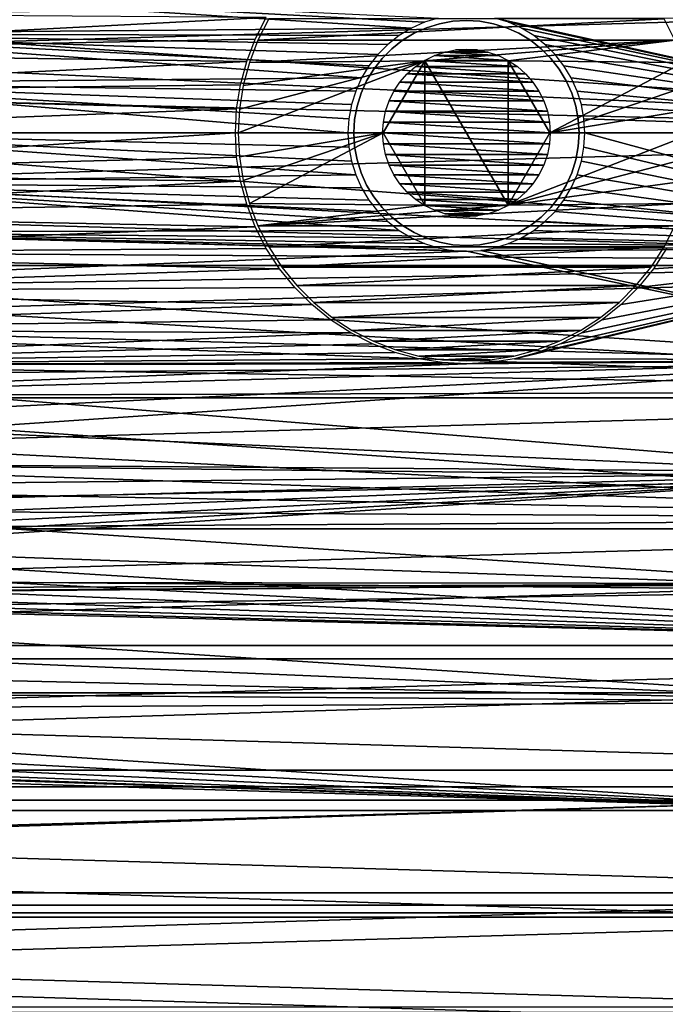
# Model space of a CAD drawing. Header units: millimetres. Extents: x -40 to 40, y -40 to 40.
# Tile 27 of 36: x 15.3 to 26.4, y -15.1 to 2. Entities that reach past the tile are written whole.
import ezdxf

# ---------------------------------------------------------------- set-up
doc = ezdxf.new("R2010")
doc.units = ezdxf.units.MM
doc.header["$LTSCALE"] = 81.481481
for name, color, linetype in [('2', 7, 'CONTINUOUS'), ('23', 7, 'CONTINUOUS'), ('25', 7, 'CONTINUOUS'), ('32', 7, 'CONTINUOUS'), ('33', 7, 'CONTINUOUS'), ('34', 7, 'CONTINUOUS'), ('35', 7, 'CONTINUOUS'), ('36', 7, 'CONTINUOUS'), ('9', 7, 'CONTINUOUS')]:
    doc.layers.add(name, color=color, linetype=linetype)

msp = doc.modelspace()

# ---------------------------------------------------------------- linework, layer by layer
at = {"layer": '2', "color": 239, "linetype": 'Continuous', "true_color": 0x3f2236}
for points in [[(-39.5, 0), (39.5, 0), (39.433, 2.297), (-39.5, 0)], [(-39.433, 2.297), (-39.5, 0), (39.433, 2.297), (-39.433, 2.297)], [(-39.433, -2.297), (39.5, 0), (-39.5, 0), (-39.433, -2.297)], [(39.433, -2.297), (39.5, 0), (-39.433, -2.297), (39.433, -2.297)], [(-39.233, -4.586), (39.433, -2.297), (-39.433, -2.297), (-39.233, -4.586)], [(39.233, -4.586), (39.433, -2.297), (-39.233, -4.586), (39.233, -4.586)], [(-38.9, -6.859), (39.233, -4.586), (-39.233, -4.586), (-38.9, -6.859)], [(38.9, -6.859), (39.233, -4.586), (-38.9, -6.859), (38.9, -6.859)], [(-38.435, -9.109), (38.9, -6.859), (-38.9, -6.859), (-38.435, -9.109)], [(38.435, -9.109), (38.9, -6.859), (-38.435, -9.109), (38.435, -9.109)], [(-37.841, -11.329), (38.435, -9.109), (-38.435, -9.109), (-37.841, -11.329)], [(37.841, -11.329), (38.435, -9.109), (-37.841, -11.329), (37.841, -11.329)], [(-37.118, -13.51), (37.841, -11.329), (-37.841, -11.329), (-37.118, -13.51)], [(37.118, -13.51), (37.841, -11.329), (-37.118, -13.51), (37.118, -13.51)], [(-36.27, -15.645), (37.118, -13.51), (-37.118, -13.51), (-36.27, -15.645)], [(36.27, -15.645), (37.118, -13.51), (-36.27, -15.645), (36.27, -15.645)]]:
    msp.add_3dface(points, dxfattribs=at)
at = {"layer": '23', "color": 7, "linetype": 'Continuous'}
for points in [[(7.928, 1.398, -480), (19.536, 2, -480), (7.776, 2.083, -480), (7.928, 1.398, -480)], [(19.346, 1.627, -480), (19.536, 2, -480), (7.928, 1.398, -480), (19.346, 1.627, -480)], [(19.196, 1.236, -480), (19.346, 1.627, -480), (7.928, 1.398, -480), (19.196, 1.236, -480)], [(8.019, 0.702, -480), (19.196, 1.236, -480), (7.928, 1.398, -480), (8.019, 0.702, -480)], [(19.087, 0.832, -480), (19.196, 1.236, -480), (8.019, 0.702, -480), (19.087, 0.832, -480)], [(19.022, 0.418, -480), (19.087, 0.832, -480), (8.019, 0.702, -480), (19.022, 0.418, -480)], [(8.05, 0, -480), (19.022, 0.418, -480), (8.019, 0.702, -480), (8.05, 0, -480)], [(19, 0, -480), (19.022, 0.418, -480), (8.05, 0, -480), (19, 0, -480)], [(19.022, -0.418, -480), (19, 0, -480), (8.019, -0.702, -480), (19.022, -0.418, -480)], [(8.019, -0.702, -480), (19, 0, -480), (8.05, 0, -480), (8.019, -0.702, -480)], [(19.087, -0.832, -480), (19.022, -0.418, -480), (8.019, -0.702, -480), (19.087, -0.832, -480)], [(7.928, -1.398, -480), (19.087, -0.832, -480), (8.019, -0.702, -480), (7.928, -1.398, -480)], [(19.196, -1.236, -480), (19.087, -0.832, -480), (7.928, -1.398, -480), (19.196, -1.236, -480)], [(19.346, -1.627, -480), (19.196, -1.236, -480), (7.928, -1.398, -480), (19.346, -1.627, -480)], [(7.776, -2.083, -480), (19.346, -1.627, -480), (7.928, -1.398, -480), (7.776, -2.083, -480)], [(19.536, -2, -480), (19.346, -1.627, -480), (7.776, -2.083, -480), (19.536, -2, -480)], [(19.764, -2.351, -480), (19.536, -2, -480), (7.776, -2.083, -480), (19.764, -2.351, -480)], [(24.236, -3.804, -480), (23.832, -3.913, -480), (31.939, -1.97, -480), (24.236, -3.804, -480)], [(31.939, -1.97, -480), (23.832, -3.913, -480), (31.757, -3.932, -480), (31.939, -1.97, -480)], [(24.627, -3.654, -480), (24.236, -3.804, -480), (31.939, -1.97, -480), (24.627, -3.654, -480)], [(25, -3.464, -480), (24.627, -3.654, -480), (31.939, -1.97, -480), (25, -3.464, -480)], [(25.351, -3.236, -480), (25, -3.464, -480), (31.939, -1.97, -480), (25.351, -3.236, -480)], [(25.677, -2.973, -480), (25.351, -3.236, -480), (31.939, -1.97, -480), (25.677, -2.973, -480)], [(25.973, -2.677, -480), (25.677, -2.973, -480), (31.939, -1.97, -480), (25.973, -2.677, -480)], [(26.236, -2.351, -480), (25.973, -2.677, -480), (31.939, -1.97, -480), (26.236, -2.351, -480)], [(26.464, -2, -480), (26.236, -2.351, -480), (31.939, -1.97, -480), (26.464, -2, -480)], [(7.565, -2.753, -480), (19.764, -2.351, -480), (7.776, -2.083, -480), (7.565, -2.753, -480)], [(20.027, -2.677, -480), (19.764, -2.351, -480), (7.565, -2.753, -480), (20.027, -2.677, -480)], [(20.323, -2.973, -480), (20.027, -2.677, -480), (7.565, -2.753, -480), (20.323, -2.973, -480)], [(7.296, -3.402, -480), (20.323, -2.973, -480), (7.565, -2.753, -480), (7.296, -3.402, -480)], [(20.649, -3.236, -480), (20.323, -2.973, -480), (7.296, -3.402, -480), (20.649, -3.236, -480)], [(21, -3.464, -480), (20.649, -3.236, -480), (7.296, -3.402, -480), (21, -3.464, -480)], [(6.972, -4.025, -480), (21, -3.464, -480), (7.296, -3.402, -480), (6.972, -4.025, -480)], [(21.373, -3.654, -480), (21, -3.464, -480), (6.972, -4.025, -480), (21.373, -3.654, -480)], [(21.764, -3.804, -480), (21.373, -3.654, -480), (6.972, -4.025, -480), (21.764, -3.804, -480)], [(22.168, -3.913, -480), (21.764, -3.804, -480), (6.972, -4.025, -480), (22.168, -3.913, -480)], [(22.582, -3.978, -480), (22.168, -3.913, -480), (6.972, -4.025, -480), (22.582, -3.978, -480)], [(23.832, -3.913, -480), (23.418, -3.978, -480), (31.757, -3.932, -480), (23.832, -3.913, -480)], [(5.692, -5.692, -480), (31.757, -3.932, -480), (6.167, -5.174, -480), (5.692, -5.692, -480)], [(31.455, -5.88, -480), (31.757, -3.932, -480), (5.692, -5.692, -480), (31.455, -5.88, -480)], [(6.167, -5.174, -480), (31.757, -3.932, -480), (6.594, -4.617, -480), (6.167, -5.174, -480)], [(31.757, -3.932, -480), (23, -4, -480), (6.594, -4.617, -480), (31.757, -3.932, -480)], [(6.594, -4.617, -480), (23, -4, -480), (6.972, -4.025, -480), (6.594, -4.617, -480)], [(23, -4, -480), (22.582, -3.978, -480), (6.972, -4.025, -480), (23, -4, -480)], [(23.418, -3.978, -480), (23, -4, -480), (31.757, -3.932, -480), (23.418, -3.978, -480)], [(5.174, -6.167, -480), (31.455, -5.88, -480), (5.692, -5.692, -480), (5.174, -6.167, -480)], [(2.083, -7.776, -480), (31.455, -5.88, -480), (2.753, -7.565, -480), (2.083, -7.776, -480)], [(31.033, -7.805, -480), (31.455, -5.88, -480), (2.083, -7.776, -480), (31.033, -7.805, -480)], [(2.753, -7.565, -480), (31.455, -5.88, -480), (3.402, -7.296, -480), (2.753, -7.565, -480)], [(3.402, -7.296, -480), (31.455, -5.88, -480), (4.025, -6.972, -480), (3.402, -7.296, -480)], [(4.025, -6.972, -480), (31.455, -5.88, -480), (4.617, -6.594, -480), (4.025, -6.972, -480)], [(4.617, -6.594, -480), (31.455, -5.88, -480), (5.174, -6.167, -480), (4.617, -6.594, -480)], [(-30.494, -9.701, -480), (31.033, -7.805, -480), (0, -8.05, -480), (-30.494, -9.701, -480)], [(30.494, -9.701, -480), (31.033, -7.805, -480), (-30.494, -9.701, -480), (30.494, -9.701, -480)], [(0, -8.05, -480), (31.033, -7.805, -480), (0.702, -8.019, -480), (0, -8.05, -480)], [(0.702, -8.019, -480), (31.033, -7.805, -480), (1.398, -7.928, -480), (0.702, -8.019, -480)], [(1.398, -7.928, -480), (31.033, -7.805, -480), (2.083, -7.776, -480), (1.398, -7.928, -480)], [(-29.839, -11.56, -480), (30.494, -9.701, -480), (-30.494, -9.701, -480), (-29.839, -11.56, -480)], [(29.839, -11.56, -480), (30.494, -9.701, -480), (-29.839, -11.56, -480), (29.839, -11.56, -480)], [(-29.071, -13.375, -480), (29.839, -11.56, -480), (-29.839, -11.56, -480), (-29.071, -13.375, -480)], [(29.071, -13.375, -480), (29.839, -11.56, -480), (-29.071, -13.375, -480), (29.071, -13.375, -480)], [(-28.192, -15.139, -480), (29.071, -13.375, -480), (-29.071, -13.375, -480), (-28.192, -15.139, -480)], [(28.192, -15.139, -480), (29.071, -13.375, -480), (-28.192, -15.139, -480), (28.192, -15.139, -480)]]:
    msp.add_3dface(points, dxfattribs=at)
at = {"layer": '25', "color": 7, "linetype": 'Continuous'}
for points in [[(22.509, 1.99, -483), (22.273, 1.917, -483), (10.389, 2.56, -483), (22.509, 1.99, -483)], [(10.389, 2.56, -483), (22.047, 1.815, -483), (10.561, 1.716, -483), (10.389, 2.56, -483)], [(22.273, 1.917, -483), (22.047, 1.815, -483), (10.389, 2.56, -483), (22.273, 1.917, -483)], [(32.438, 2.001, -483), (32.5, 0, -483), (23.491, 1.99, -483), (32.438, 2.001, -483)], [(23.491, 1.99, -483), (32.5, 0, -483), (23.727, 1.917, -483), (23.491, 1.99, -483)], [(23.727, 1.917, -483), (32.5, 0, -483), (23.953, 1.815, -483), (23.727, 1.917, -483)], [(22.047, 1.815, -483), (21.835, 1.687, -483), (10.561, 1.716, -483), (22.047, 1.815, -483)], [(21.835, 1.687, -483), (21.641, 1.534, -483), (10.561, 1.716, -483), (21.835, 1.687, -483)], [(21.641, 1.534, -483), (21.466, 1.359, -483), (10.561, 1.716, -483), (21.641, 1.534, -483)], [(21.466, 1.359, -483), (21.313, 1.165, -483), (10.561, 1.716, -483), (21.466, 1.359, -483)], [(10.561, 1.716, -483), (21.185, 0.953, -483), (10.665, 0.861, -483), (10.561, 1.716, -483)], [(21.313, 1.165, -483), (21.185, 0.953, -483), (10.561, 1.716, -483), (21.313, 1.165, -483)], [(23.953, 1.815, -483), (32.5, 0, -483), (24.165, 1.687, -483), (23.953, 1.815, -483)], [(24.165, 1.687, -483), (32.5, 0, -483), (24.359, 1.534, -483), (24.165, 1.687, -483)], [(24.359, 1.534, -483), (32.5, 0, -483), (24.534, 1.359, -483), (24.359, 1.534, -483)], [(24.534, 1.359, -483), (32.5, 0, -483), (24.687, 1.165, -483), (24.534, 1.359, -483)], [(24.687, 1.165, -483), (32.5, 0, -483), (24.815, 0.953, -483), (24.687, 1.165, -483)], [(21.185, 0.953, -483), (21.083, 0.727, -483), (10.665, 0.861, -483), (21.185, 0.953, -483)], [(21.083, 0.727, -483), (21.01, 0.491, -483), (10.665, 0.861, -483), (21.083, 0.727, -483)], [(21.01, 0.491, -483), (20.965, 0.247, -483), (10.665, 0.861, -483), (21.01, 0.491, -483)], [(10.665, 0.861, -483), (20.95, 0, -483), (10.7, 0, -483), (10.665, 0.861, -483)], [(20.965, 0.247, -483), (20.95, 0, -483), (10.665, 0.861, -483), (20.965, 0.247, -483)], [(24.815, 0.953, -483), (32.5, 0, -483), (24.917, 0.727, -483), (24.815, 0.953, -483)], [(24.917, 0.727, -483), (32.5, 0, -483), (24.99, 0.491, -483), (24.917, 0.727, -483)], [(24.99, 0.491, -483), (32.5, 0, -483), (25.035, 0.247, -483), (24.99, 0.491, -483)], [(25.035, 0.247, -483), (32.5, 0, -483), (25.05, 0, -483), (25.035, 0.247, -483)], [(10.7, 0, -483), (21.083, -0.727, -483), (10.665, -0.861, -483), (10.7, 0, -483)], [(20.965, -0.247, -483), (21.01, -0.491, -483), (10.7, 0, -483), (20.965, -0.247, -483)], [(21.01, -0.491, -483), (21.083, -0.727, -483), (10.7, 0, -483), (21.01, -0.491, -483)], [(20.95, 0, -483), (20.965, -0.247, -483), (10.7, 0, -483), (20.95, 0, -483)], [(25.05, 0, -483), (32.438, -2.001, -483), (25.035, -0.247, -483), (25.05, 0, -483)], [(32.5, 0, -483), (32.438, -2.001, -483), (25.05, 0, -483), (32.5, 0, -483)], [(25.035, -0.247, -483), (32.438, -2.001, -483), (24.99, -0.491, -483), (25.035, -0.247, -483)], [(24.99, -0.491, -483), (32.438, -2.001, -483), (24.917, -0.727, -483), (24.99, -0.491, -483)], [(21.083, -0.727, -483), (21.185, -0.953, -483), (10.665, -0.861, -483), (21.083, -0.727, -483)], [(24.917, -0.727, -483), (32.438, -2.001, -483), (24.815, -0.953, -483), (24.917, -0.727, -483)], [(10.665, -0.861, -483), (21.835, -1.687, -483), (10.561, -1.716, -483), (10.665, -0.861, -483)], [(21.641, -1.534, -483), (21.835, -1.687, -483), (10.665, -0.861, -483), (21.641, -1.534, -483)], [(21.466, -1.359, -483), (21.641, -1.534, -483), (10.665, -0.861, -483), (21.466, -1.359, -483)], [(21.313, -1.165, -483), (21.466, -1.359, -483), (10.665, -0.861, -483), (21.313, -1.165, -483)], [(21.185, -0.953, -483), (21.313, -1.165, -483), (10.665, -0.861, -483), (21.185, -0.953, -483)], [(24.815, -0.953, -483), (32.438, -2.001, -483), (24.687, -1.165, -483), (24.815, -0.953, -483)], [(24.687, -1.165, -483), (32.438, -2.001, -483), (24.534, -1.359, -483), (24.687, -1.165, -483)], [(24.534, -1.359, -483), (32.438, -2.001, -483), (24.359, -1.534, -483), (24.534, -1.359, -483)], [(24.359, -1.534, -483), (32.438, -2.001, -483), (24.165, -1.687, -483), (24.359, -1.534, -483)], [(21.835, -1.687, -483), (22.047, -1.815, -483), (10.561, -1.716, -483), (21.835, -1.687, -483)], [(24.165, -1.687, -483), (32.438, -2.001, -483), (23.953, -1.815, -483), (24.165, -1.687, -483)], [(10.561, -1.716, -483), (23, -2.05, -483), (10.389, -2.56, -483), (10.561, -1.716, -483)], [(22.753, -2.035, -483), (23, -2.05, -483), (10.561, -1.716, -483), (22.753, -2.035, -483)], [(22.047, -1.815, -483), (22.273, -1.917, -483), (10.561, -1.716, -483), (22.047, -1.815, -483)], [(22.273, -1.917, -483), (22.509, -1.99, -483), (10.561, -1.716, -483), (22.273, -1.917, -483)], [(22.509, -1.99, -483), (22.753, -2.035, -483), (10.561, -1.716, -483), (22.509, -1.99, -483)], [(23.953, -1.815, -483), (32.438, -2.001, -483), (23.727, -1.917, -483), (23.953, -1.815, -483)], [(23.247, -2.035, -483), (32.254, -3.994, -483), (23, -2.05, -483), (23.247, -2.035, -483)], [(23.491, -1.99, -483), (32.438, -2.001, -483), (23.247, -2.035, -483), (23.491, -1.99, -483)], [(32.438, -2.001, -483), (32.254, -3.994, -483), (23.247, -2.035, -483), (32.438, -2.001, -483)], [(23.727, -1.917, -483), (32.438, -2.001, -483), (23.491, -1.99, -483), (23.727, -1.917, -483)], [(23, -2.05, -483), (32.254, -3.994, -483), (10.389, -2.56, -483), (23, -2.05, -483)], [(10.389, -2.56, -483), (32.254, -3.994, -483), (10.149, -3.388, -483), (10.389, -2.56, -483)], [(10.149, -3.388, -483), (32.254, -3.994, -483), (9.844, -4.194, -483), (10.149, -3.388, -483)], [(32.254, -3.994, -483), (31.947, -5.972, -483), (9.844, -4.194, -483), (32.254, -3.994, -483)], [(9.844, -4.194, -483), (31.947, -5.972, -483), (9.475, -4.972, -483), (9.844, -4.194, -483)], [(9.475, -4.972, -483), (31.947, -5.972, -483), (9.044, -5.719, -483), (9.475, -4.972, -483)], [(9.044, -5.719, -483), (31.947, -5.972, -483), (8.554, -6.428, -483), (9.044, -5.719, -483)], [(31.947, -5.972, -483), (31.518, -7.927, -483), (8.554, -6.428, -483), (31.947, -5.972, -483)], [(8.554, -6.428, -483), (31.518, -7.927, -483), (8.009, -7.095, -483), (8.554, -6.428, -483)], [(8.009, -7.095, -483), (31.518, -7.927, -483), (7.412, -7.717, -483), (8.009, -7.095, -483)], [(7.412, -7.717, -483), (31.518, -7.927, -483), (6.767, -8.288, -483), (7.412, -7.717, -483)], [(31.518, -7.927, -483), (30.971, -9.852, -483), (6.767, -8.288, -483), (31.518, -7.927, -483)], [(6.767, -8.288, -483), (30.971, -9.852, -483), (6.078, -8.806, -483), (6.767, -8.288, -483)], [(6.078, -8.806, -483), (30.971, -9.852, -483), (5.35, -9.266, -483), (6.078, -8.806, -483)], [(5.35, -9.266, -483), (30.971, -9.852, -483), (4.587, -9.667, -483), (5.35, -9.266, -483)], [(4.587, -9.667, -483), (30.971, -9.852, -483), (3.794, -10.005, -483), (4.587, -9.667, -483)], [(30.305, -11.74, -483), (-30.971, -9.852, -483), (-0.431, -10.691, -483), (30.305, -11.74, -483)], [(-30.305, -11.74, -483), (-30.971, -9.852, -483), (30.305, -11.74, -483), (-30.305, -11.74, -483)], [(30.971, -9.852, -483), (30.305, -11.74, -483), (3.794, -10.005, -483), (30.971, -9.852, -483)], [(3.794, -10.005, -483), (30.305, -11.74, -483), (2.977, -10.278, -483), (3.794, -10.005, -483)], [(2.977, -10.278, -483), (30.305, -11.74, -483), (2.14, -10.484, -483), (2.977, -10.278, -483)], [(2.14, -10.484, -483), (30.305, -11.74, -483), (1.29, -10.622, -483), (2.14, -10.484, -483)], [(0.431, -10.691, -483), (30.305, -11.74, -483), (-0.431, -10.691, -483), (0.431, -10.691, -483)], [(1.29, -10.622, -483), (30.305, -11.74, -483), (0.431, -10.691, -483), (1.29, -10.622, -483)], [(29.525, -13.584, -483), (-30.305, -11.74, -483), (30.305, -11.74, -483), (29.525, -13.584, -483)], [(-29.525, -13.584, -483), (-30.305, -11.74, -483), (29.525, -13.584, -483), (-29.525, -13.584, -483)], [(28.633, -15.376, -483), (-29.525, -13.584, -483), (29.525, -13.584, -483), (28.633, -15.376, -483)], [(-28.633, -15.376, -483), (-29.525, -13.584, -483), (28.633, -15.376, -483), (-28.633, -15.376, -483)]]:
    msp.add_3dface(points, dxfattribs=at)
at = {"layer": '32', "color": 253, "linetype": 'Continuous', "true_color": 0xaab4c3}
for points in [[(22.625, 1.401, -490), (23.555, 1.34, -490), (22.445, 1.34, -490), (22.625, 1.401, -490)], [(22.811, 1.438, -490), (23.375, 1.401, -490), (22.625, 1.401, -490), (22.811, 1.438, -490)], [(23.375, 1.401, -490), (23.555, 1.34, -490), (22.625, 1.401, -490), (23.375, 1.401, -490)], [(23, 1.45, -490), (23.189, 1.438, -490), (22.811, 1.438, -490), (23, 1.45, -490)], [(23.189, 1.438, -490), (23.375, 1.401, -490), (22.811, 1.438, -490), (23.189, 1.438, -490)], [(22.275, 1.256, -490), (23.883, 1.15, -490), (22.117, 1.15, -490), (22.275, 1.256, -490)], [(22.445, 1.34, -490), (23.725, 1.256, -490), (22.275, 1.256, -490), (22.445, 1.34, -490)], [(23.725, 1.256, -490), (23.883, 1.15, -490), (22.275, 1.256, -490), (23.725, 1.256, -490)], [(23.555, 1.34, -490), (23.725, 1.256, -490), (22.445, 1.34, -490), (23.555, 1.34, -490)], [(21.975, 1.025, -490), (24.15, 0.883, -490), (21.85, 0.883, -490), (21.975, 1.025, -490)], [(22.117, 1.15, -490), (24.025, 1.025, -490), (21.975, 1.025, -490), (22.117, 1.15, -490)], [(24.025, 1.025, -490), (24.15, 0.883, -490), (21.975, 1.025, -490), (24.025, 1.025, -490)], [(23.883, 1.15, -490), (24.025, 1.025, -490), (22.117, 1.15, -490), (23.883, 1.15, -490)], [(21.85, 0.883, -490), (24.256, 0.725, -490), (21.744, 0.725, -490), (21.85, 0.883, -490)], [(24.15, 0.883, -490), (24.256, 0.725, -490), (21.85, 0.883, -490), (24.15, 0.883, -490)], [(21.744, 0.725, -490), (24.34, 0.555, -490), (21.66, 0.555, -490), (21.744, 0.725, -490)], [(24.256, 0.725, -490), (24.34, 0.555, -490), (21.744, 0.725, -490), (24.256, 0.725, -490)], [(21.66, 0.555, -490), (24.401, 0.375, -490), (21.599, 0.375, -490), (21.66, 0.555, -490)], [(24.34, 0.555, -490), (24.401, 0.375, -490), (21.66, 0.555, -490), (24.34, 0.555, -490)], [(21.599, 0.375, -490), (24.438, 0.189, -490), (21.562, 0.189, -490), (21.599, 0.375, -490)], [(24.401, 0.375, -490), (24.438, 0.189, -490), (21.599, 0.375, -490), (24.401, 0.375, -490)], [(24.45, 0, -490), (21.55, 0, -490), (21.562, 0.189, -490), (24.45, 0, -490)], [(24.438, 0.189, -490), (24.45, 0, -490), (21.562, 0.189, -490), (24.438, 0.189, -490)], [(24.438, -0.189, -490), (21.55, 0, -490), (24.45, 0, -490), (24.438, -0.189, -490)], [(21.562, -0.189, -490), (21.55, 0, -490), (24.438, -0.189, -490), (21.562, -0.189, -490)], [(24.401, -0.375, -490), (21.562, -0.189, -490), (24.438, -0.189, -490), (24.401, -0.375, -490)], [(21.599, -0.375, -490), (21.562, -0.189, -490), (24.401, -0.375, -490), (21.599, -0.375, -490)], [(24.34, -0.555, -490), (21.599, -0.375, -490), (24.401, -0.375, -490), (24.34, -0.555, -490)], [(21.66, -0.555, -490), (21.599, -0.375, -490), (24.34, -0.555, -490), (21.66, -0.555, -490)], [(24.256, -0.725, -490), (21.66, -0.555, -490), (24.34, -0.555, -490), (24.256, -0.725, -490)], [(21.744, -0.725, -490), (21.66, -0.555, -490), (24.256, -0.725, -490), (21.744, -0.725, -490)], [(24.15, -0.883, -490), (21.744, -0.725, -490), (24.256, -0.725, -490), (24.15, -0.883, -490)], [(21.85, -0.883, -490), (21.744, -0.725, -490), (24.15, -0.883, -490), (21.85, -0.883, -490)], [(21.975, -1.025, -490), (21.85, -0.883, -490), (24.025, -1.025, -490), (21.975, -1.025, -490)], [(24.025, -1.025, -490), (21.85, -0.883, -490), (24.15, -0.883, -490), (24.025, -1.025, -490)], [(23.883, -1.15, -490), (21.975, -1.025, -490), (24.025, -1.025, -490), (23.883, -1.15, -490)], [(22.117, -1.15, -490), (21.975, -1.025, -490), (23.883, -1.15, -490), (22.117, -1.15, -490)], [(23.725, -1.256, -490), (22.117, -1.15, -490), (23.883, -1.15, -490), (23.725, -1.256, -490)], [(22.275, -1.256, -490), (22.117, -1.15, -490), (23.725, -1.256, -490), (22.275, -1.256, -490)], [(23.555, -1.34, -490), (22.275, -1.256, -490), (23.725, -1.256, -490), (23.555, -1.34, -490)], [(22.445, -1.34, -490), (22.275, -1.256, -490), (23.555, -1.34, -490), (22.445, -1.34, -490)], [(23.375, -1.401, -490), (22.445, -1.34, -490), (23.555, -1.34, -490), (23.375, -1.401, -490)], [(22.625, -1.401, -490), (22.445, -1.34, -490), (23.375, -1.401, -490), (22.625, -1.401, -490)], [(23.189, -1.438, -490), (22.625, -1.401, -490), (23.375, -1.401, -490), (23.189, -1.438, -490)], [(22.811, -1.438, -490), (22.625, -1.401, -490), (23.189, -1.438, -490), (22.811, -1.438, -490)], [(23, -1.45, -490), (22.811, -1.438, -490), (23.189, -1.438, -490), (23, -1.45, -490)]]:
    msp.add_3dface(points, dxfattribs=at)
at = {"layer": '33', "color": 253, "linetype": 'Continuous', "true_color": 0xaab4c3}
for points in [[(21.064, -0.235, -482.85), (21.05, 0, -482.85), (21.064, -0.235, -489.5), (21.064, -0.235, -482.85)], [(21.05, 0, -482.85), (21.05, 0, -489.5), (21.064, -0.235, -489.5), (21.05, 0, -482.85)], [(24.95, 0, -489.5), (24.936, -0.235, -482.85), (24.936, -0.235, -489.5), (24.95, 0, -489.5)], [(24.95, 0, -482.85), (24.936, -0.235, -482.85), (24.95, 0, -489.5), (24.95, 0, -482.85)], [(21.107, -0.467, -489.5), (21.107, -0.467, -482.85), (21.064, -0.235, -489.5), (21.107, -0.467, -489.5)], [(21.107, -0.467, -482.85), (21.064, -0.235, -482.85), (21.064, -0.235, -489.5), (21.107, -0.467, -482.85)], [(24.936, -0.235, -489.5), (24.893, -0.467, -482.85), (24.893, -0.467, -489.5), (24.936, -0.235, -489.5)], [(24.936, -0.235, -482.85), (24.893, -0.467, -482.85), (24.936, -0.235, -489.5), (24.936, -0.235, -482.85)], [(21.177, -0.691, -489.5), (21.177, -0.691, -482.85), (21.107, -0.467, -489.5), (21.177, -0.691, -489.5)], [(21.177, -0.691, -482.85), (21.107, -0.467, -482.85), (21.107, -0.467, -489.5), (21.177, -0.691, -482.85)], [(24.893, -0.467, -489.5), (24.823, -0.691, -482.85), (24.823, -0.691, -489.5), (24.893, -0.467, -489.5)], [(24.893, -0.467, -482.85), (24.823, -0.691, -482.85), (24.893, -0.467, -489.5), (24.893, -0.467, -482.85)], [(21.273, -0.906, -489.5), (21.273, -0.906, -482.85), (21.177, -0.691, -489.5), (21.273, -0.906, -489.5)], [(21.273, -0.906, -482.85), (21.177, -0.691, -482.85), (21.177, -0.691, -489.5), (21.273, -0.906, -482.85)], [(24.823, -0.691, -489.5), (24.727, -0.906, -482.85), (24.727, -0.906, -489.5), (24.823, -0.691, -489.5)], [(24.823, -0.691, -482.85), (24.727, -0.906, -482.85), (24.823, -0.691, -489.5), (24.823, -0.691, -482.85)], [(21.395, -1.108, -489.5), (21.395, -1.108, -482.85), (21.273, -0.906, -489.5), (21.395, -1.108, -489.5)], [(21.395, -1.108, -482.85), (21.273, -0.906, -482.85), (21.273, -0.906, -489.5), (21.395, -1.108, -482.85)], [(24.727, -0.906, -489.5), (24.605, -1.108, -482.85), (24.605, -1.108, -489.5), (24.727, -0.906, -489.5)], [(24.727, -0.906, -482.85), (24.605, -1.108, -482.85), (24.727, -0.906, -489.5), (24.727, -0.906, -482.85)], [(21.54, -1.293, -482.85), (21.395, -1.108, -482.85), (21.395, -1.108, -489.5), (21.54, -1.293, -482.85)], [(21.54, -1.293, -489.5), (21.54, -1.293, -482.85), (21.395, -1.108, -489.5), (21.54, -1.293, -489.5)], [(24.605, -1.108, -489.5), (24.46, -1.293, -482.85), (24.46, -1.293, -489.5), (24.605, -1.108, -489.5)], [(24.605, -1.108, -482.85), (24.46, -1.293, -482.85), (24.605, -1.108, -489.5), (24.605, -1.108, -482.85)], [(21.707, -1.46, -482.85), (21.54, -1.293, -482.85), (21.54, -1.293, -489.5), (21.707, -1.46, -482.85)], [(21.707, -1.46, -489.5), (21.707, -1.46, -482.85), (21.54, -1.293, -489.5), (21.707, -1.46, -489.5)], [(24.46, -1.293, -482.85), (24.293, -1.46, -482.85), (24.46, -1.293, -489.5), (24.46, -1.293, -482.85)], [(24.46, -1.293, -489.5), (24.293, -1.46, -482.85), (24.293, -1.46, -489.5), (24.46, -1.293, -489.5)], [(21.892, -1.605, -482.85), (21.707, -1.46, -482.85), (21.707, -1.46, -489.5), (21.892, -1.605, -482.85)], [(21.892, -1.605, -489.5), (21.892, -1.605, -482.85), (21.707, -1.46, -489.5), (21.892, -1.605, -489.5)], [(24.293, -1.46, -482.85), (24.108, -1.605, -482.85), (24.293, -1.46, -489.5), (24.293, -1.46, -482.85)], [(24.293, -1.46, -489.5), (24.108, -1.605, -482.85), (24.108, -1.605, -489.5), (24.293, -1.46, -489.5)], [(22.094, -1.727, -482.85), (21.892, -1.605, -482.85), (22.094, -1.727, -489.5), (22.094, -1.727, -482.85)], [(22.094, -1.727, -489.5), (21.892, -1.605, -482.85), (21.892, -1.605, -489.5), (22.094, -1.727, -489.5)], [(24.108, -1.605, -482.85), (23.906, -1.727, -482.85), (24.108, -1.605, -489.5), (24.108, -1.605, -482.85)], [(24.108, -1.605, -489.5), (23.906, -1.727, -482.85), (23.906, -1.727, -489.5), (24.108, -1.605, -489.5)], [(22.309, -1.823, -489.5), (22.094, -1.727, -482.85), (22.094, -1.727, -489.5), (22.309, -1.823, -489.5)], [(22.309, -1.823, -482.85), (22.094, -1.727, -482.85), (22.309, -1.823, -489.5), (22.309, -1.823, -482.85)], [(22.533, -1.893, -489.5), (22.309, -1.823, -482.85), (22.309, -1.823, -489.5), (22.533, -1.893, -489.5)], [(22.533, -1.893, -482.85), (22.309, -1.823, -482.85), (22.533, -1.893, -489.5), (22.533, -1.893, -482.85)], [(23.691, -1.823, -489.5), (23.467, -1.893, -482.85), (23.467, -1.893, -489.5), (23.691, -1.823, -489.5)], [(23.691, -1.823, -482.85), (23.467, -1.893, -482.85), (23.691, -1.823, -489.5), (23.691, -1.823, -482.85)], [(23.906, -1.727, -482.85), (23.691, -1.823, -482.85), (23.906, -1.727, -489.5), (23.906, -1.727, -482.85)], [(23.906, -1.727, -489.5), (23.691, -1.823, -482.85), (23.691, -1.823, -489.5), (23.906, -1.727, -489.5)], [(22.765, -1.936, -489.5), (22.533, -1.893, -482.85), (22.533, -1.893, -489.5), (22.765, -1.936, -489.5)], [(22.765, -1.936, -482.85), (22.533, -1.893, -482.85), (22.765, -1.936, -489.5), (22.765, -1.936, -482.85)], [(23, -1.95, -489.5), (22.765, -1.936, -482.85), (22.765, -1.936, -489.5), (23, -1.95, -489.5)], [(23, -1.95, -482.85), (22.765, -1.936, -482.85), (23, -1.95, -489.5), (23, -1.95, -482.85)], [(23.235, -1.936, -489.5), (23, -1.95, -482.85), (23, -1.95, -489.5), (23.235, -1.936, -489.5)], [(23.235, -1.936, -482.85), (23, -1.95, -482.85), (23.235, -1.936, -489.5), (23.235, -1.936, -482.85)], [(23.467, -1.893, -489.5), (23.235, -1.936, -482.85), (23.235, -1.936, -489.5), (23.467, -1.893, -489.5)], [(23.467, -1.893, -482.85), (23.235, -1.936, -482.85), (23.467, -1.893, -489.5), (23.467, -1.893, -482.85)]]:
    msp.add_3dface(points, dxfattribs=at)
at = {"layer": '34', "color": 253, "linetype": 'Continuous', "true_color": 0xaab4c3}
for points in [[(26.421, 1.975, -480), (19.391, 1.606, -480), (26.609, 1.606, -480), (26.421, 1.975, -480)], [(19.579, 1.975, -480), (19.391, 1.606, -480), (26.421, 1.975, -480), (19.579, 1.975, -480)], [(26.609, 1.606, -480), (19.243, 1.221, -480), (22.278, 1.25, -480), (26.609, 1.606, -480)], [(19.391, 1.606, -480), (19.243, 1.221, -480), (26.609, 1.606, -480), (19.391, 1.606, -480)], [(23.722, 1.25, -480), (26.609, 1.606, -480), (22.278, 1.25, -480), (23.722, 1.25, -480)], [(26.757, 1.221, -480), (26.609, 1.606, -480), (23.722, 1.25, -480), (26.757, 1.221, -480)], [(22.278, 1.25, -480), (19.05, 0, -480), (21.557, 0, -480), (22.278, 1.25, -480)], [(19.072, 0.413, -480), (19.05, 0, -480), (22.278, 1.25, -480), (19.072, 0.413, -480)], [(19.136, 0.821, -480), (19.072, 0.413, -480), (22.278, 1.25, -480), (19.136, 0.821, -480)], [(19.243, 1.221, -480), (19.136, 0.821, -480), (22.278, 1.25, -480), (19.243, 1.221, -480)], [(26.757, 1.221, -480), (23.722, 1.25, -480), (24.443, 0, -480), (26.757, 1.221, -480)], [(26.864, 0.821, -480), (26.757, 1.221, -480), (24.443, 0, -480), (26.864, 0.821, -480)], [(26.928, 0.413, -480), (26.864, 0.821, -480), (24.443, 0, -480), (26.928, 0.413, -480)], [(26.95, 0, -480), (26.928, 0.413, -480), (24.443, 0, -480), (26.95, 0, -480)], [(19.05, 0, -480), (19.072, -0.413, -480), (21.557, 0, -480), (19.05, 0, -480)], [(19.072, -0.413, -480), (19.136, -0.821, -480), (21.557, 0, -480), (19.072, -0.413, -480)], [(19.136, -0.821, -480), (19.243, -1.221, -480), (21.557, 0, -480), (19.136, -0.821, -480)], [(21.557, 0, -480), (19.243, -1.221, -480), (22.278, -1.25, -480), (21.557, 0, -480)], [(23.722, -1.25, -480), (26.95, 0, -480), (24.443, 0, -480), (23.722, -1.25, -480)], [(26.928, -0.413, -480), (26.95, 0, -480), (23.722, -1.25, -480), (26.928, -0.413, -480)], [(26.864, -0.821, -480), (26.928, -0.413, -480), (23.722, -1.25, -480), (26.864, -0.821, -480)], [(26.757, -1.221, -480), (26.864, -0.821, -480), (23.722, -1.25, -480), (26.757, -1.221, -480)], [(19.243, -1.221, -480), (19.391, -1.606, -480), (22.278, -1.25, -480), (19.243, -1.221, -480)], [(19.391, -1.606, -480), (26.757, -1.221, -480), (23.722, -1.25, -480), (19.391, -1.606, -480)], [(26.609, -1.606, -480), (26.757, -1.221, -480), (19.391, -1.606, -480), (26.609, -1.606, -480)], [(22.278, -1.25, -480), (19.391, -1.606, -480), (23.722, -1.25, -480), (22.278, -1.25, -480)], [(19.579, -1.975, -480), (26.609, -1.606, -480), (19.391, -1.606, -480), (19.579, -1.975, -480)], [(26.421, -1.975, -480), (26.609, -1.606, -480), (19.579, -1.975, -480), (26.421, -1.975, -480)], [(19.804, -2.322, -480), (26.421, -1.975, -480), (19.579, -1.975, -480), (19.804, -2.322, -480)], [(26.196, -2.322, -480), (26.421, -1.975, -480), (19.804, -2.322, -480), (26.196, -2.322, -480)], [(20.065, -2.643, -480), (26.196, -2.322, -480), (19.804, -2.322, -480), (20.065, -2.643, -480)], [(25.935, -2.643, -480), (26.196, -2.322, -480), (20.065, -2.643, -480), (25.935, -2.643, -480)], [(20.357, -2.935, -480), (25.935, -2.643, -480), (20.065, -2.643, -480), (20.357, -2.935, -480)], [(25.643, -2.935, -480), (25.935, -2.643, -480), (20.357, -2.935, -480), (25.643, -2.935, -480)], [(20.678, -3.196, -480), (25.643, -2.935, -480), (20.357, -2.935, -480), (20.678, -3.196, -480)], [(25.322, -3.196, -480), (25.643, -2.935, -480), (20.678, -3.196, -480), (25.322, -3.196, -480)], [(21.025, -3.421, -480), (25.322, -3.196, -480), (20.678, -3.196, -480), (21.025, -3.421, -480)], [(24.975, -3.421, -480), (25.322, -3.196, -480), (21.025, -3.421, -480), (24.975, -3.421, -480)], [(21.394, -3.609, -480), (24.975, -3.421, -480), (21.025, -3.421, -480), (21.394, -3.609, -480)], [(24.606, -3.609, -480), (24.975, -3.421, -480), (21.394, -3.609, -480), (24.606, -3.609, -480)], [(21.779, -3.757, -480), (24.606, -3.609, -480), (21.394, -3.609, -480), (21.779, -3.757, -480)], [(24.221, -3.757, -480), (24.606, -3.609, -480), (21.779, -3.757, -480), (24.221, -3.757, -480)], [(22.179, -3.864, -480), (24.221, -3.757, -480), (21.779, -3.757, -480), (22.179, -3.864, -480)], [(23.821, -3.864, -480), (24.221, -3.757, -480), (22.179, -3.864, -480), (23.821, -3.864, -480)], [(22.587, -3.928, -480), (23.821, -3.864, -480), (22.179, -3.864, -480), (22.587, -3.928, -480)], [(23.413, -3.928, -480), (23.821, -3.864, -480), (22.587, -3.928, -480), (23.413, -3.928, -480)], [(23, -3.95, -480), (23.413, -3.928, -480), (22.587, -3.928, -480), (23, -3.95, -480)]]:
    msp.add_3dface(points, dxfattribs=at)
at = {"layer": '35', "color": 253, "linetype": 'Continuous', "true_color": 0xaab4c3}
for points in [[(22.309, 1.823, -489.5), (22.533, 1.893, -482.85), (22.533, 1.893, -489.5), (22.309, 1.823, -489.5)], [(22.309, 1.823, -482.85), (22.533, 1.893, -482.85), (22.309, 1.823, -489.5), (22.309, 1.823, -482.85)], [(22.533, 1.893, -489.5), (22.765, 1.936, -482.85), (22.765, 1.936, -489.5), (22.533, 1.893, -489.5)], [(22.533, 1.893, -482.85), (22.765, 1.936, -482.85), (22.533, 1.893, -489.5), (22.533, 1.893, -482.85)], [(22.765, 1.936, -489.5), (23, 1.95, -482.85), (23, 1.95, -489.5), (22.765, 1.936, -489.5)], [(22.765, 1.936, -482.85), (23, 1.95, -482.85), (22.765, 1.936, -489.5), (22.765, 1.936, -482.85)], [(23, 1.95, -489.5), (23.235, 1.936, -482.85), (23.235, 1.936, -489.5), (23, 1.95, -489.5)], [(23, 1.95, -482.85), (23.235, 1.936, -482.85), (23, 1.95, -489.5), (23, 1.95, -482.85)], [(23.235, 1.936, -489.5), (23.467, 1.893, -482.85), (23.467, 1.893, -489.5), (23.235, 1.936, -489.5)], [(23.235, 1.936, -482.85), (23.467, 1.893, -482.85), (23.235, 1.936, -489.5), (23.235, 1.936, -482.85)], [(23.467, 1.893, -489.5), (23.691, 1.823, -482.85), (23.691, 1.823, -489.5), (23.467, 1.893, -489.5)], [(23.467, 1.893, -482.85), (23.691, 1.823, -482.85), (23.467, 1.893, -489.5), (23.467, 1.893, -482.85)], [(21.892, 1.605, -489.5), (22.094, 1.727, -482.85), (22.094, 1.727, -489.5), (21.892, 1.605, -489.5)], [(21.892, 1.605, -482.85), (22.094, 1.727, -482.85), (21.892, 1.605, -489.5), (21.892, 1.605, -482.85)], [(22.094, 1.727, -489.5), (22.309, 1.823, -482.85), (22.309, 1.823, -489.5), (22.094, 1.727, -489.5)], [(22.094, 1.727, -482.85), (22.309, 1.823, -482.85), (22.094, 1.727, -489.5), (22.094, 1.727, -482.85)], [(23.691, 1.823, -489.5), (23.906, 1.727, -482.85), (23.906, 1.727, -489.5), (23.691, 1.823, -489.5)], [(23.691, 1.823, -482.85), (23.906, 1.727, -482.85), (23.691, 1.823, -489.5), (23.691, 1.823, -482.85)], [(23.906, 1.727, -489.5), (24.108, 1.605, -482.85), (24.108, 1.605, -489.5), (23.906, 1.727, -489.5)], [(23.906, 1.727, -482.85), (24.108, 1.605, -482.85), (23.906, 1.727, -489.5), (23.906, 1.727, -482.85)], [(21.707, 1.46, -482.85), (21.892, 1.605, -482.85), (21.707, 1.46, -489.5), (21.707, 1.46, -482.85)], [(21.707, 1.46, -489.5), (21.892, 1.605, -482.85), (21.892, 1.605, -489.5), (21.707, 1.46, -489.5)], [(24.108, 1.605, -489.5), (24.108, 1.605, -482.85), (24.293, 1.46, -489.5), (24.108, 1.605, -489.5)], [(24.108, 1.605, -482.85), (24.293, 1.46, -482.85), (24.293, 1.46, -489.5), (24.108, 1.605, -482.85)], [(21.54, 1.293, -489.5), (21.707, 1.46, -482.85), (21.707, 1.46, -489.5), (21.54, 1.293, -489.5)], [(21.54, 1.293, -482.85), (21.707, 1.46, -482.85), (21.54, 1.293, -489.5), (21.54, 1.293, -482.85)], [(24.293, 1.46, -489.5), (24.293, 1.46, -482.85), (24.46, 1.293, -489.5), (24.293, 1.46, -489.5)], [(24.293, 1.46, -482.85), (24.46, 1.293, -482.85), (24.46, 1.293, -489.5), (24.293, 1.46, -482.85)], [(21.395, 1.108, -489.5), (21.54, 1.293, -482.85), (21.54, 1.293, -489.5), (21.395, 1.108, -489.5)], [(21.395, 1.108, -482.85), (21.54, 1.293, -482.85), (21.395, 1.108, -489.5), (21.395, 1.108, -482.85)], [(24.46, 1.293, -482.85), (24.605, 1.108, -482.85), (24.605, 1.108, -489.5), (24.46, 1.293, -482.85)], [(24.46, 1.293, -489.5), (24.46, 1.293, -482.85), (24.605, 1.108, -489.5), (24.46, 1.293, -489.5)], [(21.273, 0.906, -489.5), (21.395, 1.108, -482.85), (21.395, 1.108, -489.5), (21.273, 0.906, -489.5)], [(21.273, 0.906, -482.85), (21.395, 1.108, -482.85), (21.273, 0.906, -489.5), (21.273, 0.906, -482.85)], [(24.605, 1.108, -489.5), (24.605, 1.108, -482.85), (24.727, 0.906, -489.5), (24.605, 1.108, -489.5)], [(24.605, 1.108, -482.85), (24.727, 0.906, -482.85), (24.727, 0.906, -489.5), (24.605, 1.108, -482.85)], [(21.177, 0.691, -489.5), (21.273, 0.906, -482.85), (21.273, 0.906, -489.5), (21.177, 0.691, -489.5)], [(21.177, 0.691, -482.85), (21.273, 0.906, -482.85), (21.177, 0.691, -489.5), (21.177, 0.691, -482.85)], [(24.727, 0.906, -489.5), (24.727, 0.906, -482.85), (24.823, 0.691, -489.5), (24.727, 0.906, -489.5)], [(24.727, 0.906, -482.85), (24.823, 0.691, -482.85), (24.823, 0.691, -489.5), (24.727, 0.906, -482.85)], [(21.107, 0.467, -489.5), (21.177, 0.691, -482.85), (21.177, 0.691, -489.5), (21.107, 0.467, -489.5)], [(21.107, 0.467, -482.85), (21.177, 0.691, -482.85), (21.107, 0.467, -489.5), (21.107, 0.467, -482.85)], [(24.823, 0.691, -489.5), (24.823, 0.691, -482.85), (24.893, 0.467, -489.5), (24.823, 0.691, -489.5)], [(24.823, 0.691, -482.85), (24.893, 0.467, -482.85), (24.893, 0.467, -489.5), (24.823, 0.691, -482.85)], [(21.064, 0.235, -489.5), (21.107, 0.467, -482.85), (21.107, 0.467, -489.5), (21.064, 0.235, -489.5)], [(21.064, 0.235, -482.85), (21.107, 0.467, -482.85), (21.064, 0.235, -489.5), (21.064, 0.235, -482.85)], [(24.893, 0.467, -489.5), (24.893, 0.467, -482.85), (24.936, 0.235, -489.5), (24.893, 0.467, -489.5)], [(24.893, 0.467, -482.85), (24.936, 0.235, -482.85), (24.936, 0.235, -489.5), (24.893, 0.467, -482.85)], [(21.05, 0, -489.5), (21.05, 0, -482.85), (21.064, 0.235, -482.85), (21.05, 0, -489.5)], [(21.05, 0, -489.5), (21.064, 0.235, -482.85), (21.064, 0.235, -489.5), (21.05, 0, -489.5)], [(24.95, 0, -482.85), (24.95, 0, -489.5), (24.936, 0.235, -489.5), (24.95, 0, -482.85)], [(24.936, 0.235, -482.85), (24.95, 0, -482.85), (24.936, 0.235, -489.5), (24.936, 0.235, -482.85)]]:
    msp.add_3dface(points, dxfattribs=at)
at = {"layer": '36', "color": 253, "linetype": 'Continuous', "true_color": 0xaab4c3}
for points in [[(21.557, 0, -482), (22.278, -1.25, -482), (22.278, 1.25, -482), (21.557, 0, -482)], [(22.278, -1.25, -482), (23.722, -1.25, -482), (22.278, 1.25, -482), (22.278, -1.25, -482)], [(23.722, -1.25, -482), (23.722, 1.25, -482), (22.278, 1.25, -482), (23.722, -1.25, -482)], [(24.443, 0, -482), (23.722, 1.25, -482), (23.722, -1.25, -482), (24.443, 0, -482)]]:
    msp.add_3dface(points, dxfattribs=at)
at = {"layer": '9', "color": 250, "linetype": 'Continuous', "true_color": 0x1c1c1c}
for points in [[(37.737, 2.239, -14), (37.803, 0, -14), (7.676, 2.056, -14), (37.737, 2.239, -14)], [(7.676, 2.056, -14), (37.803, 0, -14), (7.826, 1.38, -14), (7.676, 2.056, -14)], [(7.826, 1.38, -14), (37.803, 0, -14), (7.916, 0.692, -14), (7.826, 1.38, -14)], [(37.803, 0, -14), (7.947, 0, -14), (7.916, 0.692, -14), (37.803, 0, -14)], [(7.947, 0, -14), (37.737, -2.239, -14), (7.916, -0.692, -14), (7.947, 0, -14)], [(37.803, 0, -14), (37.737, -2.239, -14), (7.947, 0, -14), (37.803, 0, -14)], [(7.916, -0.692, -14), (37.737, -2.239, -14), (7.826, -1.38, -14), (7.916, -0.692, -14)], [(7.826, -1.38, -14), (37.737, -2.239, -14), (7.676, -2.056, -14), (7.826, -1.38, -14)], [(7.676, -2.056, -14), (37.737, -2.239, -14), (7.467, -2.718, -14), (7.676, -2.056, -14)], [(37.737, -2.239, -14), (37.538, -4.471, -14), (7.467, -2.718, -14), (37.737, -2.239, -14)], [(7.467, -2.718, -14), (37.538, -4.471, -14), (7.202, -3.358, -14), (7.467, -2.718, -14)], [(7.202, -3.358, -14), (37.538, -4.471, -14), (6.882, -3.973, -14), (7.202, -3.358, -14)], [(6.882, -3.973, -14), (37.538, -4.471, -14), (6.51, -4.558, -14), (6.882, -3.973, -14)], [(6.51, -4.558, -14), (37.207, -6.687, -14), (6.088, -5.108, -14), (6.51, -4.558, -14)], [(37.538, -4.471, -14), (37.207, -6.687, -14), (6.51, -4.558, -14), (37.538, -4.471, -14)], [(6.088, -5.108, -14), (37.207, -6.687, -14), (5.619, -5.619, -14), (6.088, -5.108, -14)], [(5.619, -5.619, -14), (37.207, -6.687, -14), (5.108, -6.087, -14), (5.619, -5.619, -14)], [(5.108, -6.087, -14), (37.207, -6.687, -14), (4.558, -6.509, -14), (5.108, -6.087, -14)], [(4.558, -6.509, -14), (37.207, -6.687, -14), (3.973, -6.882, -14), (4.558, -6.509, -14)], [(37.207, -6.687, -14), (36.746, -8.879, -14), (3.973, -6.882, -14), (37.207, -6.687, -14)], [(3.973, -6.882, -14), (36.746, -8.879, -14), (3.358, -7.202, -14), (3.973, -6.882, -14)], [(3.358, -7.202, -14), (36.746, -8.879, -14), (2.718, -7.467, -14), (3.358, -7.202, -14)], [(2.718, -7.467, -14), (36.746, -8.879, -14), (2.057, -7.676, -14), (2.718, -7.467, -14)], [(2.057, -7.676, -14), (36.746, -8.879, -14), (1.38, -7.826, -14), (2.057, -7.676, -14)], [(1.38, -7.826, -14), (36.746, -8.879, -14), (0.693, -7.916, -14), (1.38, -7.826, -14)], [(36.746, -8.879, -14), (-36.746, -8.879, -14), (0, -7.947, -14), (36.746, -8.879, -14)], [(0.693, -7.916, -14), (36.746, -8.879, -14), (0, -7.947, -14), (0.693, -7.916, -14)], [(-36.155, -11.04, -14), (-36.746, -8.879, -14), (36.155, -11.04, -14), (-36.155, -11.04, -14)], [(36.155, -11.04, -14), (-36.746, -8.879, -14), (36.746, -8.879, -14), (36.155, -11.04, -14)], [(35.438, -13.163, -14), (-36.155, -11.04, -14), (36.155, -11.04, -14), (35.438, -13.163, -14)], [(-35.438, -13.163, -14), (-36.155, -11.04, -14), (35.438, -13.163, -14), (-35.438, -13.163, -14)], [(34.596, -15.239, -14), (-35.438, -13.163, -14), (35.438, -13.163, -14), (34.596, -15.239, -14)], [(-34.596, -15.239, -14), (-35.438, -13.163, -14), (34.596, -15.239, -14), (-34.596, -15.239, -14)]]:
    msp.add_3dface(points, dxfattribs=at)

doc.saveas('drawing.dxf')
